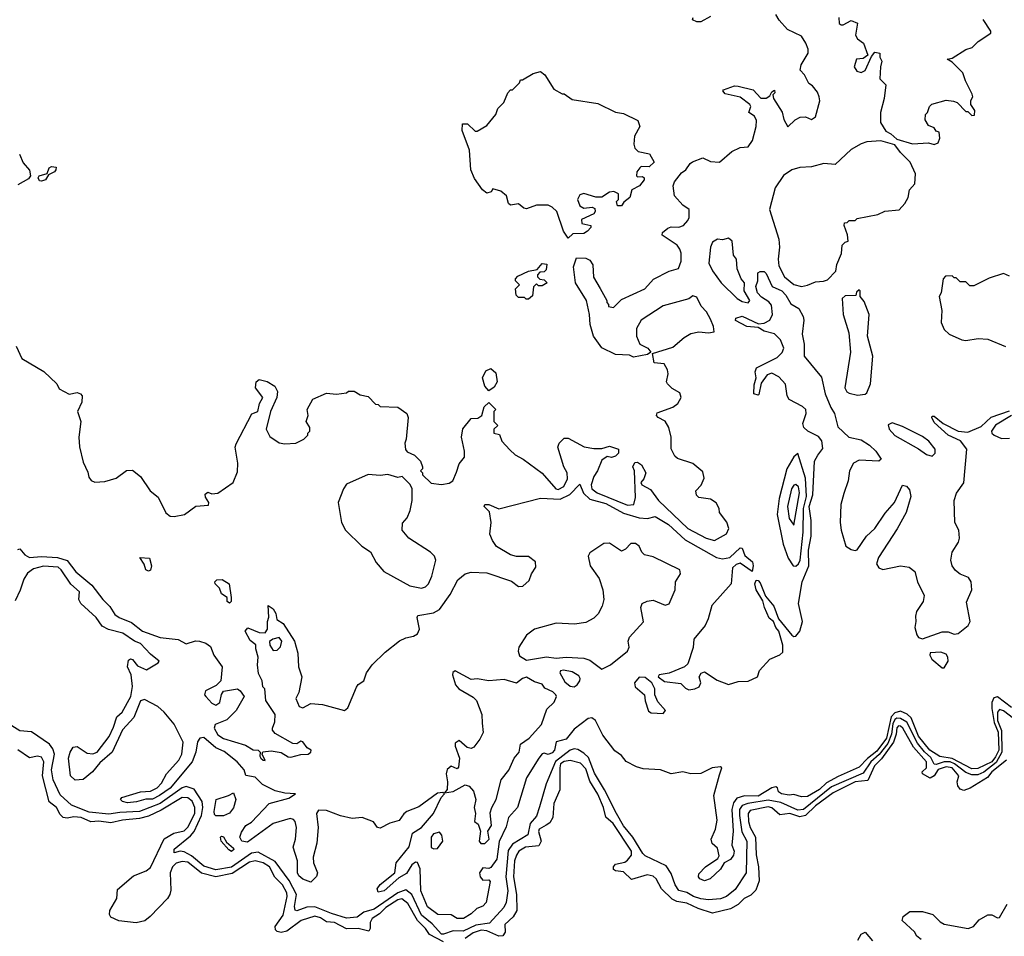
# Model space of a CAD drawing. Extents: x 2380107 to 2585170, y 384273 to 546161.
# Tile 119 of 256: x 2469395 to 2474369, y 500505 to 505134. Entities that reach past the tile are written whole.
import ezdxf

# ---------------------------------------------------------------- set-up
doc = ezdxf.new("R2010")
doc.units = 0

msp = doc.modelspace()

# ---------------------------------------------------------------- linework, layer by layer
at = {"layer": '0CON05XD'}
for points in [[(2472505, 502720), (2472500, 502855), (2472492.5, 502875), (2472501.7, 502898.3), (2472515, 502900), (2472536.4, 502886.4), (2472557.5, 502845), (2472547.5, 502815), (2472533, 502797), (2472537.5, 502785), (2472580.8, 502760.8), (2472621.2, 502705), (2472770, 502565), (2472862.5, 502515), (2472905, 502503.8), (2472965, 502537.5), (2472976.4, 502563.6), (2472967, 502597), (2472930, 502645), (2472927.5, 502665), (2472913, 502693), (2472885, 502712.5), (2472825, 502720), (2472813, 502733), (2472810, 502755), (2472837, 502783), (2472851.7, 502818.3), (2472845, 502850), (2472795, 502892.5), (2472718.3, 502918.3), (2472705, 502930), (2472686.2, 502966.2), (2472685.7, 503025), (2472674, 503075), (2472655, 503106.7), (2472620, 503125), (2472612.5, 503135), (2472615, 503147.5), (2472695, 503176.2), (2472718.8, 503195), (2472736.2, 503225), (2472729.3, 503249.3), (2472691.2, 503271.2), (2472666.7, 503295), (2472662.5, 503305), (2472670, 503345), (2472666.7, 503365), (2472650, 503395), (2472600, 503400), (2472591.7, 503448.3), (2472695, 503480), (2472750.9, 503529.1), (2472785, 503549.2), (2472825, 503558), (2472875, 503552), (2472902.5, 503557.5), (2472899.4, 503585), (2472885, 503621.2), (2472865, 503659.2), (2472836.7, 503686.7), (2472815, 503732.9), (2472795, 503739.2), (2472775.6, 503724.4), (2472645, 503688), (2472535, 503616.2), (2472511.2, 503575), (2472511.2, 503535), (2472527.5, 503495), (2472567.5, 503475), (2472582.5, 503455), (2472566.4, 503443.6), (2472495, 503430), (2472475, 503440), (2472405, 503442.5), (2472336.4, 503476.4), (2472293.3, 503535), (2472276.7, 503595), (2472273.3, 503645), (2472257.5, 503715), (2472202.5, 503805), (2472192.5, 503885), (2472208.3, 503931.7), (2472255, 503930), (2472275, 503920), (2472290, 503895), (2472293, 503833), (2472326.7, 503776.7), (2472360, 503715), (2472360, 503705), (2472370, 503695), (2472370, 503685), (2472395, 503680), (2472435, 503720), (2472552.5, 503775), (2472597.3, 503822.7), (2472676.1, 503863.9), (2472723, 503877), (2472736.7, 503915), (2472736.2, 503955), (2472728.8, 503975), (2472715.8, 503995.8), (2472640, 504045), (2472641.7, 504058.3), (2472668.3, 504081.7), (2472685, 504087.5), (2472725, 504086.7), (2472747.5, 504095), (2472770.7, 504119.3), (2472776.7, 504135), (2472777.5, 504175), (2472745, 504197.5), (2472702.5, 504245), (2472696.7, 504295), (2472703.3, 504315), (2472738.8, 504361.2), (2472760, 504375), (2472782.1, 504407.9), (2472794.2, 504415.8), (2472845, 504436.7), (2472885, 504417.5), (2472930, 504415), (2472991.7, 504468.3), (2473035, 504487.5), (2473075, 504492.5), (2473096.1, 504523.9), (2473115.8, 504594.2), (2473116.2, 504625), (2473106.4, 504646.4), (2473077.5, 504665), (2473087.5, 504695), (2473082.5, 504705), (2473035, 504743.3), (2472959.3, 504759.3), (2472947.5, 504775), (2472950.7, 504779.3), (2473005, 504800), (2473025, 504798), (2473099.3, 504779.3), (2473138.3, 504738.3), (2473165, 504737.5), (2473185, 504750), (2473195, 504770), (2473208.3, 504778.3), (2473210, 504765), (2473200, 504755), (2473202.5, 504735), (2473247, 504667), (2473255, 504630), (2473275, 504592.5), (2473311.7, 504628.3), (2473338.3, 504641.7), (2473365, 504642.5), (2473395, 504630), (2473415, 504642.5), (2473436.1, 504723.9), (2473433.3, 504745), (2473425, 504767.5), (2473399.3, 504799.3), (2473380.7, 504810.7), (2473360, 504855), (2473338.3, 504878.3), (2473342.5, 504905), (2473377.5, 504965), (2473377.5, 504985), (2473366.7, 505015), (2473345, 505050), (2473274.2, 505084.2), (2473231.4, 505131.4), (2473215, 505160)], [(2472885, 505150), (2472835, 505123.3), (2472815, 505122.5), (2472793.6, 505133.6), (2472797.5, 505145)], [(2473532.5, 505145), (2473534, 505114), (2473545, 505107.5), (2473555, 505107.5), (2473595, 505130), (2473626.4, 505116.4), (2473616.7, 505055), (2473627, 505037), (2473657.5, 505015), (2473680, 504955), (2473655, 504937.5), (2473622.5, 504935), (2473610, 504895), (2473623.6, 504873.6), (2473645, 504867.5), (2473665, 504877.5), (2473698.3, 504948.3), (2473715, 504970), (2473740, 504965), (2473740, 504945), (2473750, 504925), (2473742.5, 504895), (2473740, 504835), (2473770, 504805), (2473762.5, 504735), (2473742.5, 504665), (2473742.5, 504615), (2473770.7, 504570.7), (2473795, 504557.5), (2473825, 504530), (2473905, 504507.5), (2473985, 504512.5), (2474015, 504503.3), (2474035, 504512.5), (2474042.5, 504535), (2474040, 504565), (2474025, 504570), (2474015, 504587.5), (2473985, 504600), (2473968.3, 504628.3), (2473970, 504655), (2473980, 504665), (2473990, 504695), (2474003, 504707), (2474075, 504727.5), (2474111.7, 504721.7), (2474130, 504715), (2474175, 504670), (2474185, 504670), (2474205, 504650), (2474218.3, 504651.7), (2474220, 504675), (2474200, 504705), (2474200, 504725), (2474210, 504745), (2474207, 504757), (2474172.5, 504825), (2474160, 504865), (2474105, 504920), (2474080, 504935), (2474105, 504940), (2474175, 504982.5), (2474207, 504993), (2474237, 505023), (2474300, 505065), (2474300, 505075), (2474262.5, 505135)], [(2472165, 504030), (2472142.5, 504065), (2472107.5, 504165), (2472085, 504187.5), (2472065, 504197.5), (2472005, 504197.5), (2471955, 504178.8), (2471941.4, 504181.4), (2471915, 504203.3), (2471875, 504196.7), (2471863.8, 504205), (2471853.6, 504243.6), (2471825, 504267.5), (2471785, 504280), (2471776.4, 504263.6), (2471755, 504257.5), (2471732.5, 504275), (2471691.7, 504331.7), (2471673.3, 504375), (2471667.5, 504475), (2471630, 504575), (2471631.7, 504608.3), (2471657, 504607), (2471695, 504570), (2471705, 504570), (2471755, 504600), (2471800, 504655), (2471810, 504685), (2471840, 504715), (2471860, 504765), (2471875, 504780), (2471885, 504780), (2471920, 504815), (2471925, 504830), (2471935, 504830), (2471988.3, 504861.7), (2472025, 504872.5), (2472047.5, 504855), (2472093.6, 504783.6), (2472135, 504760), (2472145, 504760), (2472185, 504730), (2472315, 504711.2), (2472405, 504666.2), (2472445, 504660), (2472516.7, 504625), (2472526.7, 504595), (2472500, 504545), (2472497.5, 504505), (2472502.5, 504485), (2472518.3, 504468.3), (2472576.1, 504456.1), (2472600, 504415), (2472575, 504390), (2472535, 504392.5), (2472527.5, 504385), (2472512.5, 504365), (2472510, 504345), (2472515, 504340), (2472541.7, 504341.7), (2472550, 504335), (2472550, 504325), (2472526.1, 504293.9), (2472487.5, 504275), (2472476.7, 504235), (2472447, 504213), (2472435, 504193.3), (2472413.9, 504193.9), (2472410, 504215), (2472420, 504225), (2472420, 504255), (2472396.4, 504266.4), (2472375, 504262.5), (2472335, 504237.5), (2472305, 504237.5), (2472245, 504256.7), (2472225, 504250), (2472213.3, 504225), (2472223.6, 504193.6), (2472245, 504182.5), (2472286.4, 504186.4), (2472300, 504180), (2472302.5, 504165), (2472295, 504152.5), (2472233.3, 504125), (2472233.9, 504103.9), (2472280, 504095), (2472280, 504085), (2472263.3, 504065), (2472245, 504053.8), (2472188.3, 504051.7), (2472165, 504030)], [(2473345, 503786.2), (2473375, 503793.3), (2473415, 503810), (2473455, 503812.5), (2473475, 503820), (2473517, 503863), (2473523, 503897), (2473547, 503953), (2473550, 503995), (2473565, 504010), (2473580, 504015), (2473577, 504047), (2473560, 504095), (2473561.7, 504108.3), (2473575, 504110), (2473585, 504120), (2473615, 504120), (2473625, 504130), (2473729.3, 504150.7), (2473765, 504167.5), (2473837, 504173), (2473866.7, 504205), (2473882.5, 504235), (2473890, 504275), (2473917.5, 504305), (2473920, 504355), (2473892.5, 504415), (2473845, 504462.5), (2473815, 504502.5), (2473745, 504522.5), (2473675, 504516.7), (2473645, 504506.7), (2473595, 504477.5), (2473515, 504402.5), (2473457.7, 504407.7), (2473395, 504391.4), (2473335, 504387.8), (2473294.6, 504375.4), (2473253.4, 504346.6), (2473210.8, 504285), (2473183.3, 504175), (2473230, 504025), (2473232.5, 503985), (2473225.7, 503925), (2473230.5, 503890.5), (2473258.6, 503835), (2473305, 503796), (2473345, 503786.2)], [(2469394.1, 504454.1), (2469411.7, 504411.7), (2469444.2, 504374.2), (2469450, 504345), (2469439.1, 504330.9), (2469385, 504299.4)], [(2469505, 504317.5), (2469495, 504320.8), (2469488, 504335), (2469493.8, 504345), (2469533.8, 504356.2), (2469544.3, 504385), (2469555, 504392.5), (2469578.6, 504388.6), (2469578, 504375), (2469570, 504365), (2469540, 504350), (2469525, 504324.2), (2469505, 504317.5)], [(2473075, 503704.4), (2473082.5, 503715), (2473054.2, 503765), (2473055.6, 503805), (2473040, 503825), (2473018.8, 503875), (2473016.2, 503925), (2473000, 503945), (2472993.3, 504015), (2472975, 504030), (2472945, 504021.2), (2472920, 504025), (2472895, 504010), (2472884, 503985), (2472876.2, 503905), (2472894.2, 503865), (2472939.2, 503805), (2473020, 503725), (2473045, 503710.6), (2473075, 503704.4)], [(2470302.5, 501995), (2470335.4, 501985.4), (2470358.2, 501968.2), (2470374.7, 501924.7), (2470417.3, 501865), (2470411.2, 501795), (2470387.9, 501772.1), (2470334.2, 501745), (2470328.6, 501725), (2470335, 501716), (2470365, 501682.5), (2470385, 501672.5), (2470406.2, 501685), (2470413.6, 501726.4), (2470425, 501742.5), (2470495, 501754.2), (2470509.2, 501745), (2470528.6, 501715), (2470489.1, 501645), (2470441.8, 501598.2), (2470383.1, 501575), (2470377.6, 501555), (2470395, 501522.5), (2470425, 501503.1), (2470535, 501470), (2470575, 501446.2), (2470600, 501445), (2470610, 501435), (2470607.5, 501415), (2470613.8, 501405), (2470625, 501394), (2470635, 501393.3), (2470620, 501425), (2470623.3, 501436.7), (2470665, 501440.8), (2470715, 501433.3), (2470751.1, 501411.1), (2470765, 501408.9), (2470815, 501422.5), (2470852.5, 501425), (2470866.2, 501435), (2470867.5, 501445), (2470847.3, 501457.3), (2470825, 501486.7), (2470815, 501490), (2470795, 501476.2), (2470775, 501478), (2470685, 501528.8), (2470672, 501545), (2470672, 501555), (2470683, 501587), (2470685.6, 501625), (2470638, 501695), (2470632.5, 501755), (2470622.5, 501765), (2470620, 501795), (2470601.7, 501831.7), (2470596.7, 501875), (2470600, 501915), (2470587, 501957), (2470587, 501977), (2470558.6, 501998.6), (2470533.8, 502045), (2470547.5, 502062.5), (2470605, 502038.8), (2470635, 502037.5), (2470646.7, 502055), (2470646.7, 502095), (2470653.6, 502116.4), (2470650, 502175), (2470675, 502158), (2470688.6, 502135), (2470693.8, 502103.8), (2470725.6, 502085), (2470782.7, 501995), (2470800.5, 501935), (2470803.3, 501865), (2470820.4, 501815), (2470805, 501736.7), (2470790, 501705), (2470806, 501665), (2470825, 501658.1), (2470865, 501679.6), (2470924.7, 501675.3), (2471035, 501645.2), (2471051.8, 501658.2), (2471096.5, 501763.5), (2471105, 501776.4), (2471132.7, 501795), (2471147.5, 501835), (2471174.7, 501875.3), (2471241.1, 501938.9), (2471313.3, 501996.7), (2471345, 502012), (2471385, 502020), (2471405, 502032.9), (2471414.3, 502055), (2471402.2, 502115), (2471405.7, 502124.3), (2471485, 502137.9), (2471515, 502154.6), (2471569.9, 502230.1), (2471608.8, 502305), (2471645, 502335.3), (2471675, 502344.2), (2471755, 502340.3), (2471878.8, 502298.8), (2471915, 502270.6), (2471937, 502273), (2471967.9, 502302.1), (2471980, 502335), (2472001.4, 502368.6), (2472000.6, 502395), (2471965, 502423.5), (2471905, 502423.6), (2471875, 502430.4), (2471803.7, 502473.6), (2471782.9, 502502.9), (2471770.4, 502535), (2471776, 502595), (2471768.1, 502648.1), (2471742, 502675), (2471744.2, 502685.8), (2471765, 502686), (2471815, 502663.3), (2472025, 502717.7), (2472125, 502712.9), (2472174.6, 502735.4), (2472225, 502788.8), (2472243.3, 502743.3), (2472275, 502712.8), (2472355, 502690), (2472445, 502640.9), (2472525, 502618.3), (2472565.7, 502614.3), (2472605, 502624.3), (2472672.9, 502585), (2472757, 502507), (2472915, 502418), (2472945, 502410.9), (2472982.9, 502417.1), (2473035, 502466.9), (2473044.2, 502464.2), (2473058.5, 502428.5), (2473096.2, 502395), (2473100, 502375), (2473095, 502347.5), (2473035, 502388.6), (2473015, 502382.9), (2472995, 502365.7), (2472988.9, 502285), (2472891.6, 502175), (2472872.7, 502107.3), (2472857.1, 502075), (2472799.7, 502005), (2472797.4, 501962.6), (2472769.5, 501880.5), (2472754, 501866), (2472675, 501833.1), (2472624.5, 501825.5), (2472620, 501815), (2472651.7, 501791.7), (2472735, 501781.2), (2472757.7, 501757.7), (2472775, 501750), (2472805, 501754), (2472826.7, 501765), (2472836.2, 501785), (2472827.5, 501815), (2472837, 501833), (2472855, 501840), (2472917.8, 501797.8), (2472975, 501777.1), (2473025, 501791.2), (2473075, 501792.7), (2473121.2, 501815), (2473132.7, 501847.3), (2473185, 501904), (2473234.2, 501925.8), (2473250.7, 501939.3), (2473249.2, 501975), (2473230, 502045), (2473213.8, 502065), (2473202.5, 502095), (2473181.7, 502111.7), (2473157.1, 502165), (2473149.1, 502199.1), (2473114.4, 502254.4), (2473109.2, 502285), (2473115, 502302.5), (2473125, 502301.2), (2473135, 502290), (2473162.2, 502222.2), (2473205, 502172), (2473227.5, 502107.5), (2473295, 502026.2), (2473305, 502018.8), (2473315, 502020), (2473336.5, 502045), (2473349.1, 502095), (2473328.7, 502185), (2473347, 502295), (2473382, 502375), (2473379.4, 502455), (2473393.1, 502525), (2473392.6, 502605), (2473382.7, 502675), (2473400.7, 502735), (2473410.7, 502905), (2473427.5, 502935), (2473451.4, 502968.6), (2473447, 503007), (2473429.4, 503029.4), (2473376.9, 503055), (2473356.5, 503075), (2473351.1, 503095), (2473368.2, 503145), (2473366.2, 503165), (2473349.9, 503179.9), (2473281.8, 503215), (2473272.5, 503235), (2473263, 503293), (2473229.6, 503329.6), (2473195, 503348), (2473170.6, 503339.4), (2473141.2, 503298.8), (2473128.3, 503241.7), (2473125, 503237.5), (2473104, 503245), (2473105, 503290), (2473115.7, 503325), (2473110.8, 503355), (2473116.2, 503375), (2473221.5, 503428.5), (2473246.7, 503453.3), (2473254.6, 503475), (2473237.6, 503517.6), (2473207.5, 503547.5), (2473155, 503560), (2473125, 503580), (2473067.5, 503585), (2473010, 503615), (2473013, 503627), (2473045, 503637.1), (2473127.5, 503597.5), (2473155, 503601.9), (2473183.9, 503616.1), (2473197.8, 503645), (2473192.7, 503692.7), (2473179.4, 503709.4), (2473142.4, 503732.4), (2473122.1, 503755), (2473113.8, 503786.2), (2473122.9, 503815), (2473123.3, 503855), (2473135, 503862), (2473155, 503861.4), (2473165, 503852), (2473195.7, 503785.7), (2473245, 503764.5), (2473265, 503743.3), (2473289.5, 503699.5), (2473330, 503675), (2473352.9, 503635), (2473356.8, 503616.8), (2473347.3, 503545), (2473358.2, 503495), (2473356.9, 503435), (2473445, 503328.8), (2473464.1, 503245), (2473492.2, 503175), (2473511, 503145), (2473527.8, 503077.8), (2473583.1, 503025), (2473645, 503012.1), (2473688.5, 502985), (2473719.6, 502955), (2473746, 502915), (2473735, 502903.8), (2473635, 502910), (2473606.1, 502893.9), (2473587.1, 502855), (2473580.4, 502805), (2473558.4, 502741.6), (2473542.8, 502685), (2473540, 502595), (2473545.4, 502555), (2473568.9, 502475), (2473595, 502457.8), (2473615, 502452.7), (2473625, 502456), (2473673.3, 502525), (2473715, 502563.8), (2473767.7, 502642.3), (2473813.3, 502695), (2473855, 502782.5), (2473875, 502778.8), (2473889.7, 502759.7), (2473897.2, 502725), (2473873.2, 502645), (2473827.7, 502562.3), (2473733.1, 502416.9), (2473723.7, 502385), (2473735, 502366.1), (2473755, 502356.7), (2473845, 502376.2), (2473888.7, 502368.6), (2473916.2, 502346.2), (2473929.8, 502295), (2473964.1, 502225), (2473958.7, 502195), (2473925.9, 502145), (2473919.3, 502120.7), (2473921.9, 502095), (2473916.1, 502065), (2473927, 502027), (2473935, 502013.1), (2473955, 502007.5), (2474055, 502041.9), (2474085, 502041.9), (2474115, 502030.5), (2474135, 502033.6), (2474185.5, 502075), (2474195.7, 502094.3), (2474178.4, 502191.6), (2474204.4, 502255), (2474202.1, 502295), (2474187.2, 502317.2), (2474145, 502333.8), (2474121.4, 502351.4), (2474105.9, 502375), (2474098.4, 502405), (2474105.4, 502444.6), (2474136.9, 502495), (2474142.6, 502515), (2474139.7, 502555), (2474118.7, 502595), (2474115.9, 502705), (2474127.6, 502742.4), (2474164.1, 502795), (2474178.6, 502965), (2474146.9, 503006.9), (2474085, 503036), (2474015, 503099.1), (2474001.8, 503125), (2474005, 503132), (2474015, 503131.9), (2474060.4, 503095), (2474135, 503055.9), (2474185, 503050), (2474251, 503079), (2474303, 503127), (2474395, 503158.5)], [(2471965, 503722.5), (2471952.5, 503722.5), (2471945, 503730), (2471915, 503730), (2471903, 503743), (2471900, 503775), (2471920, 503795), (2471900, 503815), (2471900, 503825), (2471911.7, 503838.3), (2471965, 503863.3), (2472008.3, 503871.7), (2472035, 503902.5), (2472058.3, 503898.3), (2472055, 503870), (2472045, 503860), (2472021.7, 503858.3), (2472010, 503845), (2472010, 503835), (2472023, 503823), (2472045, 503820), (2472060, 503805), (2472035, 503790), (2472015, 503790), (2472005, 503800), (2471990, 503785), (2471985, 503740), (2471965, 503722.5)], [(2474395, 503838.8), (2474365, 503851.2), (2474292.3, 503827.7), (2474215, 503790), (2474195, 503790), (2474175, 503810), (2474145, 503810), (2474125, 503830), (2474115, 503830), (2474105, 503840), (2474071.7, 503838.3), (2474060, 503825), (2474050, 503755), (2474040, 503735), (2474052.5, 503665), (2474050, 503605), (2474065, 503570), (2474090, 503545), (2474155, 503516.7), (2474175, 503513.8), (2474236.4, 503523.6), (2474285, 503520), (2474375, 503483.3)], [(2473627, 503237), (2473665, 503242.5), (2473675, 503250), (2473693.3, 503295), (2473704, 503435), (2473678, 503535), (2473685.7, 503645), (2473660.7, 503710.7), (2473640, 503735), (2473640, 503765), (2473635, 503770), (2473621.7, 503758.3), (2473618.3, 503741.7), (2473565, 503740), (2473550, 503725), (2473554, 503645), (2473582.5, 503552.5), (2473591.2, 503455), (2473563.3, 503275), (2473573.6, 503253.6), (2473585, 503247.5), (2473627, 503237)], [(2469376.9, 503485), (2469405, 503423.3), (2469517.3, 503357.3), (2469582.5, 503295), (2469595, 503270), (2469645, 503243.3), (2469685, 503251.2), (2469702.5, 503245), (2469710, 503235), (2469708.3, 503201.7), (2469686, 503155), (2469704.1, 503104.1), (2469694.2, 503025), (2469696.1, 502976.1), (2469715, 502900), (2469739.5, 502849.5), (2469744, 502824), (2469756.4, 502806.4), (2469775, 502797.5), (2469825, 502801.2), (2469882, 502818), (2469935, 502857.5), (2469965, 502858.8), (2470005, 502826.7), (2470053.3, 502755), (2470095, 502722.5), (2470133, 502643), (2470155, 502627.1), (2470175.8, 502624.2), (2470227.5, 502635), (2470285, 502677.5), (2470348.3, 502681.7), (2470350, 502695), (2470333, 502723), (2470331.7, 502738.3), (2470345, 502747.5), (2470365, 502740), (2470395, 502742.5), (2470473.9, 502796.1), (2470495, 502850), (2470496.1, 502893.9), (2470483.3, 502975), (2470488.3, 502991.7), (2470567, 503143), (2470597.5, 503155), (2470606.7, 503195), (2470622.5, 503225), (2470586.7, 503275), (2470590, 503305), (2470605, 503317.5), (2470645, 503306.7), (2470683.3, 503283.3), (2470696.4, 503256.4), (2470693.3, 503225), (2470662.5, 503155), (2470640, 503065), (2470658.3, 503028.3), (2470705, 502996.2), (2470735, 502991.2), (2470790, 502995), (2470830, 503015), (2470850, 503035), (2470850, 503045), (2470860, 503055), (2470860, 503075), (2470842.5, 503105), (2470852.5, 503135), (2470847.5, 503165), (2470875, 503217.5), (2470945, 503247.5), (2470995, 503242.5), (2471045, 503250), (2471055, 503257.5), (2471085, 503257.5), (2471115, 503240), (2471155, 503230), (2471191.7, 503191.7), (2471205, 503190), (2471215, 503180), (2471305, 503177.5), (2471350, 503145), (2471356.7, 503125), (2471346.7, 503015), (2471340, 502995), (2471343, 502963), (2471351.7, 502951.7), (2471390, 502935), (2471420, 502905), (2471430, 502875), (2471430, 502865), (2471420, 502855), (2471430, 502845), (2471430, 502835), (2471473.6, 502793.6), (2471525, 502786.7), (2471565, 502792.5), (2471582.5, 502805), (2471601.7, 502848.3), (2471615, 502890), (2471642.5, 502925), (2471642.5, 502955), (2471627.5, 503025), (2471633, 503067), (2471675, 503120), (2471709.3, 503120.7), (2471730, 503135), (2471741.7, 503178.3), (2471765, 503200), (2471800, 503165), (2471790, 503155), (2471790, 503105), (2471810, 503085), (2471790, 503065), (2471790, 503045), (2471818.3, 503038.3), (2471830, 503005), (2471870.7, 502960.7), (2471897, 502937), (2471937.5, 502915), (2472035, 502843.3), (2472102.5, 502765), (2472115, 502761.2), (2472143.9, 502776.1), (2472162, 502815), (2472161.2, 502845), (2472143.3, 502875), (2472113.3, 502975), (2472120, 502995), (2472145, 503020), (2472165, 503020), (2472247, 502977), (2472295, 502967.5), (2472335, 502967.5), (2472375, 502980), (2472420, 502965), (2472420, 502945), (2472405, 502930), (2472385, 502922.5), (2472363, 502927), (2472335, 502910), (2472314.2, 502855.8), (2472295, 502827.5), (2472282.5, 502785), (2472284.5, 502765), (2472312.5, 502745), (2472465, 502681.5), (2472497.5, 502685), (2472505, 502720)], [(2471765, 503260), (2471745, 503282.5), (2471732.9, 503325), (2471749.7, 503360.3), (2471775, 503372.5), (2471800, 503350), (2471806, 503305), (2471791.7, 503278.3), (2471765, 503260)], [(2474405.6, 503135), (2474324.7, 503085.3), (2474304.4, 503055), (2474305.7, 503045), (2474316.9, 503035), (2474355, 503018.6), (2474395, 503020.3)], [(2474005, 502930), (2474020, 502945), (2474020, 502965), (2473987.5, 503005), (2473955, 503028.8), (2473855, 503080), (2473803, 503097), (2473781.7, 503088.3), (2473787.5, 503065), (2473815, 503033.8), (2473935, 502966.7), (2473975, 502937.5), (2474005, 502930)], [(2473315, 502373.8), (2473329.2, 502385), (2473337.7, 502405), (2473353.2, 502545), (2473353.5, 502665), (2473369.6, 502725), (2473365, 502818), (2473325, 502942.5), (2473305, 502926), (2473269.6, 502865), (2473231.9, 502715), (2473220.9, 502635), (2473250.8, 502485), (2473276.7, 502415), (2473302.5, 502375), (2473315, 502373.8)], [(2471425, 502263.3), (2471445, 502270), (2471460, 502285), (2471477, 502323), (2471497.5, 502405), (2471490, 502425), (2471470, 502445), (2471360, 502515), (2471327.5, 502555), (2471328.3, 502591.7), (2471351.7, 502618.3), (2471367.5, 502655), (2471377.5, 502705), (2471377.5, 502765), (2471366.7, 502786.7), (2471327, 502827), (2471305, 502822.5), (2471255, 502837.5), (2471215, 502832.5), (2471155, 502837.5), (2471045, 502787.5), (2471030, 502765), (2471003.8, 502695), (2471021.2, 502595), (2471041.2, 502555), (2471122.5, 502475), (2471166.4, 502446.4), (2471195, 502392.5), (2471235, 502346.7), (2471365, 502274.3), (2471425, 502263.3)], [(2473305, 502581.2), (2473334, 502744), (2473329.2, 502775), (2473315, 502786.7), (2473305, 502783.3), (2473293.4, 502765), (2473274.2, 502675), (2473282.5, 502615), (2473305, 502581.2)], [(2472335, 501854.2), (2472380, 501875), (2472465.6, 501945), (2472472.9, 501965), (2472468, 501995), (2472475.8, 502015), (2472546.4, 502093.6), (2472533.3, 502165), (2472540, 502185), (2472565, 502197.5), (2472595, 502202.5), (2472655, 502177.5), (2472676.1, 502183.9), (2472706.7, 502255), (2472707.5, 502295), (2472733.3, 502335), (2472730, 502355), (2472595, 502421.5), (2472551.8, 502431.8), (2472537.5, 502445), (2472524.2, 502475), (2472505, 502488.1), (2472481.7, 502488.3), (2472455, 502460), (2472435, 502450), (2472375, 502490), (2472345, 502488), (2472275, 502442.1), (2472266.7, 502425), (2472276.5, 502375), (2472321.5, 502311.5), (2472340.4, 502255), (2472345.3, 502205), (2472337.5, 502172.5), (2472317.5, 502132.5), (2472295, 502111.3), (2472255, 502090.3), (2472198.3, 502081.7), (2472105, 502086.1), (2471995, 502055.6), (2471955.8, 502025), (2471915.7, 501965), (2471912.2, 501945), (2471920.3, 501920.3), (2471955, 501898.8), (2472055.8, 501915.8), (2472105, 501908.8), (2472155.6, 501914.4), (2472245, 501910), (2472275, 501900), (2472335, 501854.2)], [(2469385, 502457.5), (2469395, 502461.2), (2469421.3, 502431.3), (2469445, 502417.3), (2469505, 502422.3), (2469585, 502418.2), (2469635, 502403.3), (2469678.1, 502345), (2469758.7, 502278.7), (2469815.4, 502205), (2469850.4, 502170.4), (2469875, 502130), (2469896.9, 502115), (2469959.5, 502089.5), (2470015, 502045.3), (2470105, 502014.1), (2470195, 502003.3), (2470235, 501982.1), (2470282.6, 501997.4), (2470302.5, 501995)], [(2470045, 502348.8), (2470032, 502355), (2470023.3, 502383.3), (2470001.7, 502418.3), (2470050, 502415), (2470061.2, 502375), (2470055, 502353.8), (2470045, 502348.8)], [(2471531.7, 501231.7), (2471505, 501228), (2471411.1, 501158.9), (2471351.2, 501135), (2471335, 501123.8), (2471311.2, 501088.8), (2471265, 501076.7), (2471215, 501050.6), (2471202, 501055), (2471182.3, 501082.3), (2471125, 501104.2), (2471075, 501100), (2471015, 501113.5), (2470945, 501140.6), (2470905, 501142.5), (2470894.4, 501125), (2470902.2, 501055), (2470895.6, 500975), (2470877.8, 500905), (2470878.6, 500875), (2470900, 500825), (2470893.6, 500806.4), (2470865, 500777.5), (2470825, 500793.8), (2470805, 500810), (2470798, 500825), (2470798, 500885), (2470776.2, 500955), (2470788.8, 500995), (2470792.5, 501055), (2470786.7, 501085), (2470777.5, 501095), (2470760.7, 501099.3), (2470675, 501074.2), (2470545, 500980), (2470517.5, 500985), (2470507.5, 501005), (2470515, 501030), (2470537.5, 501065), (2470565, 501081.2), (2470654.4, 501175.6), (2470755, 501202), (2470787.5, 501225), (2470735, 501226.9), (2470685, 501240), (2470621, 501271), (2470585, 501307.8), (2470536.4, 501316.4), (2470529.2, 501345), (2470493.3, 501385), (2470427.8, 501437.8), (2470385, 501455.9), (2470325, 501508.2), (2470305.4, 501504.6), (2470292.7, 501487.3), (2470284.6, 501435), (2470266.9, 501385), (2470155, 501253.3), (2470100.6, 501215), (2470065, 501197.9), (2470032.2, 501197.8), (2469985, 501183.6), (2469939.1, 501179.1), (2469913.8, 501185), (2469903.8, 501195), (2469910, 501205), (2470005, 501234.4), (2470055, 501238.1), (2470089.2, 501255), (2470111.7, 501278.3), (2470135.7, 501325), (2470198.9, 501395), (2470213.3, 501425), (2470220.6, 501485), (2470175, 501576.7), (2470125, 501636.9), (2470093.3, 501665), (2470025, 501700), (2470005, 501694.2), (2469970.9, 501609.1), (2469913.4, 501546.6), (2469862, 501435), (2469799.3, 501380.7), (2469763.3, 501335), (2469715, 501296.7), (2469675, 501294), (2469651.2, 501315), (2469642, 501405), (2469650, 501435), (2469665, 501460), (2469685, 501462.5), (2469735, 501430), (2469765, 501426.2), (2469786.7, 501435), (2469846.2, 501513.8), (2469869.4, 501560.6), (2469885, 501613.3), (2469912.6, 501637.4), (2469956.9, 501715), (2469964.5, 501765.5), (2469958.1, 501825), (2469940, 501865), (2469945, 501898.8), (2469955, 501906), (2469965, 501903.3), (2469990.5, 501870.5), (2470035, 501850.5), (2470094, 501885), (2470099.2, 501895), (2470055, 501930), (2470005, 501983.8), (2469974.7, 501994.7), (2469915.7, 502035), (2469844, 502054), (2469810.8, 502070.8), (2469781.6, 502115), (2469703.6, 502185), (2469693.1, 502205), (2469697.7, 502245), (2469653.1, 502283.1), (2469604.5, 502355), (2469588.6, 502368.6), (2469515, 502373.5), (2469465, 502360.3), (2469435, 502339.1), (2469415, 502308.6), (2469397.7, 502252.3), (2469371.5, 502198.5)], [(2470455, 502187.5), (2470443.3, 502195), (2470442.5, 502215), (2470414.2, 502234.2), (2470403.6, 502263.6), (2470382.5, 502285), (2470380, 502295), (2470390, 502305), (2470417, 502307), (2470452.5, 502285), (2470462.5, 502215), (2470462.5, 502195), (2470455, 502187.5)], [(2470675, 501947.5), (2470695, 501950), (2470712.7, 501967.3), (2470719.2, 501995), (2470705, 502013.8), (2470674.2, 502005.8), (2470657, 501993), (2470658.8, 501975), (2470675, 501947.5)], [(2474065, 501860), (2474085.5, 501894.5), (2474084, 501915), (2474075, 501930), (2474048.8, 501938.8), (2473995, 501936.7), (2473992.2, 501925), (2474002.5, 501905), (2474055, 501860.8), (2474065, 501860)], [(2471745, 500973.3), (2471766.7, 500995), (2471760, 501035), (2471778.8, 501065), (2471772.3, 501127.7), (2471780, 501155), (2471802.5, 501195), (2471827.5, 501295), (2471866.4, 501343.6), (2471893.1, 501405), (2471917.3, 501435), (2471924.6, 501475.4), (2471967.8, 501505), (2472031.5, 501575), (2472057.8, 501652.2), (2472095, 501686.7), (2472105.8, 501715), (2472103.8, 501725), (2472088.8, 501738.8), (2472047, 501757), (2472035, 501777.5), (2471995, 501790), (2471955, 501813.3), (2471935, 501806.7), (2471905, 501782.5), (2471841.7, 501801.7), (2471765, 501795.7), (2471705, 501805.4), (2471675, 501801.9), (2471594.4, 501845.6), (2471583.4, 501836.6), (2471581.4, 501825), (2471595.8, 501775), (2471614, 501755), (2471685, 501712.2), (2471702.5, 501695), (2471728.9, 501625), (2471730.7, 501580.7), (2471735.3, 501534.7), (2471719.4, 501500.6), (2471689.4, 501460.6), (2471675, 501453.8), (2471655, 501458), (2471615, 501493.8), (2471595, 501480), (2471594.5, 501465), (2471616.2, 501405), (2471611.7, 501358.3), (2471605, 501350), (2471575, 501363.8), (2471555, 501346.7), (2471550, 501325), (2471555.8, 501285), (2471553.6, 501246.4), (2471540, 501230), (2471585, 501236.7), (2471645, 501270), (2471665, 501262.5), (2471687.3, 501237.3), (2471699.2, 501195), (2471690, 501155), (2471696.7, 501125), (2471692.5, 501085), (2471710.7, 501070.7), (2471723.3, 501035), (2471716.7, 500985), (2471725, 500973.3), (2471745, 500973.3)], [(2472195, 501764.2), (2472211.2, 501775), (2472223.8, 501795), (2472226.2, 501806.2), (2472219.3, 501819.3), (2472185, 501840), (2472141.7, 501848.3), (2472127.5, 501845), (2472123.3, 501835), (2472149.5, 501789.5), (2472175, 501767.5), (2472195, 501764.2)], [(2472645, 501630), (2472657.5, 501645), (2472618.3, 501688.3), (2472603.3, 501725), (2472602.5, 501755), (2472587.5, 501785), (2472555, 501811.2), (2472525, 501813.8), (2472501.2, 501785), (2472503.8, 501765), (2472551.2, 501725), (2472554.4, 501694.4), (2472571.7, 501641.7), (2472585, 501632.5), (2472645, 501630)], [(2474405, 501660.7), (2474335, 501713.3), (2474315, 501708.9), (2474305, 501686), (2474304.9, 501655.1), (2474317.9, 501585), (2474338.4, 501535), (2474341.3, 501445), (2474325, 501410.6), (2474305, 501386), (2474235, 501351.3), (2474205, 501350.3), (2474105, 501402.6), (2474042.7, 501412.7), (2473993.3, 501445), (2473935, 501515.3), (2473898.1, 501608.1), (2473877.2, 501627.2), (2473845, 501642.5), (2473815, 501633), (2473796.4, 501613.6), (2473773.2, 501505), (2473725, 501439), (2473676.9, 501403.1), (2473635, 501358.7), (2473528.9, 501311.1), (2473470.5, 501279.5), (2473435, 501246.5), (2473375, 501210.7), (2473345, 501209.1), (2473305, 501220), (2473282.7, 501217.3), (2473243.3, 501225), (2473228.8, 501235), (2473222.5, 501255), (2473215, 501260), (2473195, 501254), (2473125, 501211.7), (2473056.3, 501213.7), (2473018, 501202), (2473000.5, 501179.5), (2472993.1, 501145), (2472999.4, 501035), (2472992, 500965), (2473004.3, 500935), (2473001.1, 500915), (2472985, 500892.5), (2472954, 500876), (2472935, 500843.3), (2472882.5, 500795), (2472855, 500784.2), (2472830, 500795), (2472823.8, 500805), (2472825, 500820), (2472860, 500855), (2472921.7, 500898.3), (2472928.3, 500911.7), (2472919.5, 500949.5), (2472893.2, 500973.2), (2472887.5, 500995), (2472910, 501045), (2472918.8, 501091.2), (2472900.8, 501215), (2472930.5, 501319.5), (2472942.5, 501355), (2472935, 501360), (2472893.3, 501355), (2472835, 501327.1), (2472785, 501325.3), (2472745, 501334.5), (2472685, 501325.7), (2472631.2, 501345), (2472545, 501350.6), (2472510.6, 501360.6), (2472457.9, 501387.9), (2472435, 501417.5), (2472401.1, 501441.1), (2472340.7, 501520.7), (2472304.1, 501595), (2472285, 501607.6), (2472266, 501605), (2472195, 501551.1), (2472155, 501500.5), (2472105, 501487.5), (2472095.8, 501445), (2472085, 501432), (2472065, 501422.5), (2472045, 501430), (2472035, 501426.2), (2472016.7, 501405), (2471955.7, 501304.3), (2471910, 501155), (2471863.8, 501105), (2471851.7, 501058.3), (2471816.9, 500983.1), (2471811.4, 500945), (2471805.4, 500894.6), (2471775, 500852.5), (2471765, 500847.5), (2471735, 500850), (2471717.5, 500825), (2471721.2, 500805), (2471735, 500787.5), (2471765, 500790), (2471771.7, 500781.7), (2471751.2, 500675), (2471735, 500656.2), (2471704.3, 500645.7), (2471675, 500617.5), (2471636.7, 500595), (2471605, 500594.3), (2471575, 500613.8), (2471507.5, 500615), (2471455, 500652.9), (2471420.5, 500735), (2471418, 500845), (2471405, 500876.7), (2471395, 500878.8), (2471375, 500866.2), (2471348.3, 500821.7), (2471309.5, 500800.5), (2471236.2, 500735), (2471205, 500727.5), (2471201.2, 500745), (2471215, 500766.7), (2471290, 500825), (2471296.2, 500875), (2471362.7, 500957.3), (2471378.8, 501025), (2471423.8, 501055), (2471485.8, 501124.2), (2471524, 501206), (2471540, 501225), (2471531.7, 501231.7)], [(2474415, 501605.2), (2474365, 501642.6), (2474345, 501649.5), (2474334.1, 501635.9), (2474333.5, 501595), (2474354.5, 501544.5), (2474356.1, 501433.9), (2474327.5, 501382.5), (2474265, 501333), (2474235, 501319.5), (2474205, 501319.5), (2474175, 501331.8), (2474117.7, 501375), (2474095, 501385.1), (2474065, 501386.4), (2474025, 501372.7), (2474015, 501374.8), (2473997.6, 501407.6), (2473965, 501436.8), (2473930.2, 501480.2), (2473876.3, 501586.3), (2473845, 501605.2), (2473825, 501606.8), (2473815, 501599.3), (2473805, 501577.2), (2473799.5, 501525), (2473780.9, 501479.1), (2473737.2, 501422.8), (2473694.3, 501385), (2473655, 501328.8), (2473495, 501259.2), (2473355, 501144.8), (2473325, 501141.5), (2473240.2, 501180.2), (2473175, 501193), (2473073.8, 501176.2), (2473045, 501166.1), (2473031.7, 501145), (2473030.2, 501115), (2473042.8, 501032.8), (2473067.6, 500985), (2473064.6, 500825), (2473009.4, 500740.6), (2472965, 500705.4), (2472935, 500693.2), (2472875, 500689.2), (2472835, 500693.6), (2472799.4, 500705), (2472765, 500726.1), (2472725, 500736.7), (2472706.4, 500765), (2472685, 500822.5), (2472660, 500860), (2472555, 500910.9), (2472542.4, 500922.4), (2472492.2, 501005), (2472445, 501063.1), (2472409.2, 501125), (2472349.7, 501245), (2472298.8, 501328.8), (2472267.9, 501407.9), (2472245, 501430.3), (2472215, 501447.7), (2472195, 501451.6), (2472175, 501445.3), (2472102.1, 501387.9), (2472053.9, 501275), (2472021.2, 501158.8), (2472005, 501111.4), (2471974, 501075), (2471962.2, 501017.7), (2471885, 500970), (2471862.6, 500937.4), (2471851, 500805), (2471860.4, 500735), (2471852.9, 500675), (2471840.1, 500649.9), (2471768.3, 500571.7), (2471699.3, 500560.7), (2471635, 500529.8), (2471585, 500532.2), (2471535.8, 500515), (2471525, 500516.3), (2471478.2, 500568.1), (2471425, 500611.7), (2471375, 500715.5), (2471345, 500739.1), (2471305, 500723.8), (2471185, 500641.2), (2471133.8, 500626.2), (2471099.4, 500600.6), (2471045, 500596.8), (2470969.4, 500619.4), (2470885, 500653.2), (2470845, 500651.9), (2470795, 500634.1), (2470787.1, 500637.1), (2470783.2, 500655), (2470793.5, 500715), (2470755.9, 500785.9), (2470685, 500883.1), (2470599.3, 500929.3), (2470565, 500925.2), (2470465, 500854.5), (2470385, 500841.2), (2470325, 500859.6), (2470261.9, 500911.9), (2470225, 500931.5), (2470205.2, 500934.8), (2470175.7, 500925.7), (2470175.6, 500945), (2470258.3, 501011.7), (2470276.3, 501033.7), (2470313.8, 501115), (2470320.4, 501155), (2470316.3, 501185), (2470277, 501247), (2470235, 501261.6), (2470215, 501254.8), (2470105, 501174.8), (2469999.2, 501135), (2469900.1, 501129.9), (2469845, 501120.7), (2469745, 501132.2), (2469656.8, 501166.8), (2469598.7, 501218.7), (2469564.7, 501295), (2469556.1, 501346.1), (2469570.3, 501425), (2469561.5, 501451.5), (2469545, 501475.5), (2469455, 501537.1), (2469395, 501541.8), (2469355, 501567.5)], [(2474379.6, 501395), (2474306.5, 501335), (2474283.7, 501306.3), (2474196.4, 501253.6), (2474165, 501241.2), (2474145, 501248.5), (2474133.2, 501265), (2474130.4, 501285), (2474139.2, 501315), (2474105, 501355.2), (2474075, 501359.8), (2474035, 501347.2), (2474013.8, 501315), (2473995, 501303.4), (2473955.8, 501325), (2473954.4, 501335), (2473975.2, 501354.8), (2473975.2, 501385), (2473909.7, 501459.7), (2473856.8, 501555), (2473845, 501566.4), (2473835, 501567.6), (2473825, 501557.8), (2473822.4, 501525), (2473809.4, 501485), (2473748.4, 501401.6), (2473713, 501365), (2473679.1, 501290.9), (2473615, 501284.2), (2473505, 501228.9), (2473415, 501162.8), (2473365, 501115.5), (2473335, 501107.5), (2473285, 501125.2), (2473235, 501118.7), (2473195, 501152.8), (2473175, 501158.1), (2473085, 501140), (2473075.3, 501124.7), (2473077.1, 501085), (2473084.2, 501055), (2473111.8, 501005), (2473115.3, 500915.3), (2473127.5, 500855), (2473130, 500785), (2473113.1, 500736.9), (2473088, 500712), (2473054.2, 500695.8), (2473025, 500664.5), (2472985, 500643.8), (2472895, 500620.9), (2472822.5, 500645), (2472765, 500671.2), (2472715, 500679.7), (2472691.5, 500691.5), (2472636.2, 500745), (2472609.5, 500795), (2472595, 500808.5), (2472565, 500814.5), (2472485, 500792.2), (2472445, 500830.4), (2472404.6, 500834.6), (2472395, 500842), (2472394.6, 500855), (2472405, 500869.1), (2472451.5, 500878.5), (2472465, 500890), (2472485.4, 500915), (2472484.7, 500935), (2472393.3, 501075), (2472355, 501106.9), (2472344.1, 501155), (2472315, 501223.3), (2472275, 501287.5), (2472255, 501350.5), (2472228.3, 501378.3), (2472175, 501392.6), (2472145, 501387.1), (2472127.4, 501375), (2472122.7, 501355), (2472123.3, 501245), (2472092.9, 501175), (2472087.5, 501105), (2472072.5, 501077.5), (2472055, 501065.4)], [(2471535, 500476.9), (2471464.2, 500514.2), (2471445, 500543.6), (2471403.9, 500583.9), (2471355, 500670.8), (2471325, 500693.7), (2471305, 500689), (2471245, 500650.8), (2471211.8, 500618.2), (2471174.7, 500595), (2471164.7, 500575), (2471166.1, 500543.9), (2471158.8, 500531.2), (2471105, 500544.7), (2471045, 500541.6), (2470985, 500574.7), (2470945, 500577.1), (2470915, 500598.3), (2470885, 500605.7), (2470817.5, 500585), (2470745, 500530), (2470715, 500524.7), (2470695, 500529.1), (2470686.9, 500536.9), (2470686.2, 500555), (2470725, 500611.2), (2470746.5, 500705), (2470744.7, 500725), (2470722.2, 500765), (2470683.3, 500803.3), (2470656.5, 500855), (2470625, 500875.6), (2470585, 500886), (2470555, 500878.3), (2470467.8, 500822.2), (2470385, 500805.2), (2470313.8, 500823.8), (2470245, 500879.1), (2470215, 500882.3), (2470185, 500873.6), (2470166.4, 500855), (2470155.4, 500825), (2470157.6, 500737.6), (2470152.9, 500715), (2470141.1, 500695), (2470054.7, 500605.3), (2470026.3, 500583.6), (2469982.4, 500572.4), (2469895, 500582.9), (2469855, 500602), (2469848, 500615), (2469850.6, 500635), (2469884.7, 500695.3), (2469888.5, 500741.5), (2469970.5, 500809.5), (2470034, 500835), (2470055, 500851.9), (2470125, 500996.2), (2470174.2, 501025.8), (2470225, 501037.1), (2470245, 501056.2), (2470278.9, 501125), (2470280, 501155), (2470266.9, 501186.9), (2470245, 501204.7), (2470215, 501206.2), (2470108.7, 501141.3), (2470045, 501111.9), (2470000.6, 501099.4), (2469915, 501091.6), (2469855, 501076.9), (2469795, 501085.8), (2469755, 501082.2), (2469705, 501104.1), (2469668.1, 501108.1), (2469635, 501100.7), (2469614.8, 501104.8), (2469599, 501119), (2469580.4, 501155), (2469544.3, 501184.3), (2469510, 501315), (2469517.6, 501385), (2469505, 501410), (2469485, 501413.6), (2469445, 501406.4), (2469385, 501446)], [(2470385, 501112.5), (2470379.3, 501119.3), (2470376.7, 501135), (2470386.7, 501195), (2470450, 501215), (2470475, 501230), (2470486, 501195), (2470475, 501153.3), (2470455, 501126.2), (2470425, 501113.8), (2470385, 501112.5)], [(2471487, 500947), (2471505, 500947.5), (2471532.5, 500985), (2471527.5, 501015), (2471515, 501030), (2471485, 501022.5), (2471473.3, 501005), (2471473.9, 500953.9), (2471487, 500947)], [(2472055, 501065.4), (2472018.9, 501045), (2472016.1, 501033.9), (2472028.8, 500985), (2472017.9, 500962.1), (2471950, 500955), (2471916.7, 500935), (2471904.8, 500915.2), (2471894.3, 500885), (2471889.2, 500805), (2471904.2, 500715), (2471905.9, 500635), (2471887.2, 500602.7), (2471846.2, 500565), (2471847.3, 500525), (2471835, 500507.8), (2471815, 500506.2), (2471755, 500532.6), (2471725.2, 500535.2), (2471685, 500522.1), (2471645, 500494.1)], [(2470465, 500933.3), (2470450.7, 500940.7), (2470412.5, 500985), (2470410, 501005), (2470415, 501010), (2470425, 501007.5), (2470440, 500980), (2470475, 500950), (2470476.1, 500943.9), (2470465, 500933.3)], [(2473948.3, 500488.3), (2473927.5, 500505), (2473915, 500527.5), (2473852.5, 500585), (2473857.5, 500605), (2473890.7, 500629.3), (2473955, 500630), (2474007.5, 500615), (2474045, 500577.5), (2474065, 500566.7), (2474185.9, 500544.1), (2474212.5, 500555), (2474241.7, 500588.3), (2474285, 500612.5), (2474305, 500613.3), (2474335, 500597.5), (2474345, 500600), (2474382.7, 500667.3)], [(2473628.5, 500485), (2473645, 500515.8), (2473665.4, 500525.4), (2473702.4, 500482.4)]]:
    msp.add_lwpolyline(points, dxfattribs=at)

doc.saveas('drawing.dxf')
